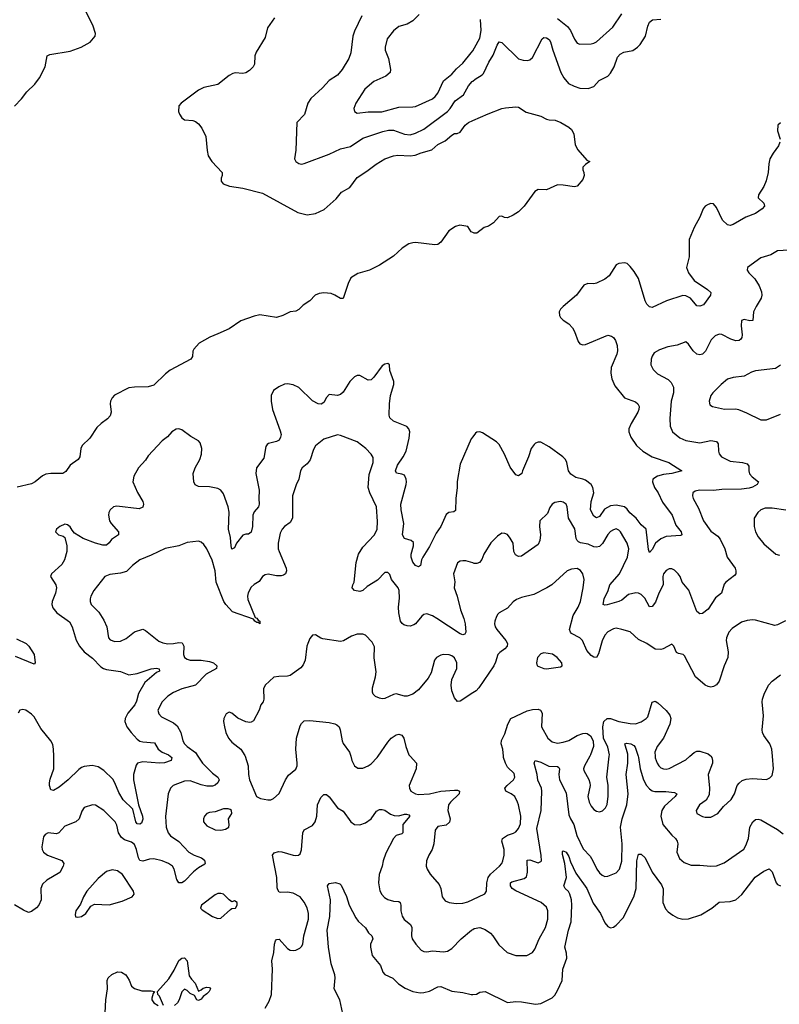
# Model space of a CAD drawing. Header units: inches. Extents: x 2057696 to 2160536, y 827480 to 1016834.
# Tile 59 of 256: x 2106746 to 2112202, y 848219 to 855288. Entities that reach past the tile are written whole.
import ezdxf

# ---------------------------------------------------------------- set-up
doc = ezdxf.new("R2010")
doc.units = ezdxf.units.IN
doc.header["$MEASUREMENT"] = 0
for name, color, linetype in [('C1804', 7, 'Continuous'), ('C1805', 7, 'Continuous'), ('C1814', 7, 'Continuous'), ('C1815', 7, 'Continuous')]:
    doc.layers.add(name, color=color, linetype=linetype)

msp = doc.modelspace()

# ---------------------------------------------------------------- linework, layer by layer
at = {"layer": 'C1804', "color": 5}
for points, elevation in [([(2108026.6, 850000), (2108060.1, 849950), (2108130, 849878), (2108170.3, 849850), (2108179.6, 849830), (2108170, 849808.1), (2108150, 849791.6), (2108130, 849785.8), (2108090, 849785.6), (2108050, 849793.8), (2107970, 849823.4), (2107930, 849819.8), (2107849.3, 849790.7), (2107828.8, 849770), (2107811.8, 849730), (2107793.8, 849566.2), (2107797.8, 849490), (2107812.6, 849450), (2107830, 849429.2), (2107890, 849388.1), (2107960.8, 849310), (2107998.7, 849290), (2108052, 849270), (2108074.8, 849254.7), (2108079.6, 849230), (2108075.8, 849224.2), (2108030, 849198.1), (2107993.6, 849170), (2107930, 849103.1), (2107910, 849091.3), (2107889.8, 849089.8), (2107874.6, 849114.6), (2107856.2, 849190), (2107843.1, 849210), (2107814.8, 849230), (2107769.9, 849249.9), (2107710, 849264.3), (2107678.5, 849261.5), (2107630, 849245.4), (2107610, 849251), (2107599.1, 849270), (2107585.2, 849330), (2107570, 849366.9), (2107550, 849383.8), (2107500.2, 849400.2), (2107476.4, 849416.4), (2107456, 849450), (2107444.5, 849504.5), (2107431.1, 849530), (2107351.8, 849610), (2107290, 849649.4), (2107270, 849651.8), (2107210, 849632), (2107193.7, 849606.3), (2107173.1, 849550), (2107150, 849528.1), (2107070, 849497), (2107026.8, 849450), (2107010, 849443), (2106950, 849449.3), (2106930, 849439), (2106918.5, 849421.5), (2106905.5, 849350), (2106907.7, 849330), (2106917.3, 849310), (2106946.8, 849290), (2107050, 849250.4), (2107063, 849230), (2107059.5, 849210), (2107035.3, 849164.7), (2106940.4, 849110), (2106910, 849080.7), (2106898, 849050), (2106899.5, 848970), (2106883.6, 848930), (2106868.1, 848911.9), (2106830, 848884), (2106810, 848878.7), (2106774.2, 848894.2), (2106710, 848934)], 340), ([(2107827.3, 850000), (2107840.2, 849990), (2107834.9, 849970), (2107787, 849953), (2107750, 849950.3), (2107630, 849960.2), (2107592.2, 849950), (2107583.6, 849936.4), (2107564.2, 849870), (2107563.9, 849830), (2107600.2, 849650), (2107627.2, 849570), (2107630, 849549), (2107620, 849520), (2107610, 849511.2), (2107590, 849513.5), (2107580.9, 849530), (2107559, 849619), (2107490, 849686), (2107458.6, 849738.6), (2107429.8, 849810), (2107414.7, 849834.7), (2107350, 849897.3), (2107310, 849924.4), (2107267.1, 849932.9), (2107210, 849926.2), (2107190, 849918.7), (2107170, 849905.3), (2107095.2, 849830), (2107030, 849779), (2106990, 849752.8), (2106970, 849758.4), (2106959.8, 849790), (2106960.5, 849810), (2106965.1, 849834.9), (2106991.3, 849908.7), (2106992.7, 849930), (2106991.1, 850000)], 320), ([(2108365.5, 850000), (2108388.4, 849930), (2108390.5, 849870), (2108398, 849830), (2108446.8, 849710), (2108476.8, 849696.8), (2108527.9, 849687.9), (2108550, 849687.7), (2108570, 849697.1), (2108610, 849733), (2108656.3, 849830), (2108676.9, 849863.1), (2108730, 849906.8), (2108738.4, 849930), (2108739.7, 849950), (2108734.7, 850000)], 360), ([(2109124, 850000), (2109132.2, 849970), (2109150, 849930.8), (2109174.6, 849914.6), (2109210, 849914.4), (2109250, 849930.3), (2109270, 849944.6), (2109313.5, 849990), (2109320.4, 850000)], 360), ([(2109551.2, 850000), (2109596, 849950), (2109593.6, 849910), (2109544.6, 849790), (2109545.3, 849770), (2109556.4, 849750), (2109590, 849730.3), (2109610, 849724.2), (2109689.3, 849729.3), (2109770.8, 849749.2), (2109870, 849757.5), (2109890, 849756.3), (2109904.2, 849750), (2109902.7, 849730), (2109839.4, 849670), (2109826.2, 849650), (2109820.2, 849610), (2109837.7, 849550), (2109834.3, 849525.7), (2109810, 849505.7), (2109750, 849494.7), (2109730.4, 849470), (2109720.2, 849370), (2109708.5, 849331.5), (2109684.4, 849290), (2109667.7, 849250), (2109664.9, 849210), (2109671.7, 849190), (2109693.9, 849153.9), (2109759.3, 849079.3), (2109770.2, 849050), (2109780.3, 848990), (2109802.4, 848962.4), (2109830, 848948.6), (2109881.8, 848941.8), (2109930, 848944.9), (2109965.2, 848954.8), (2110000, 848971)], 360), ([(2108509.7, 848190), (2108538.2, 848241.8), (2108554, 848290), (2108561.5, 848470), (2108556.5, 848530), (2108571.4, 848590), (2108576, 848650), (2108584.4, 848675.6), (2108590, 848684.9), (2108610, 848685.5), (2108670, 848620.4), (2108690, 848608.4), (2108710, 848604.9), (2108730, 848608.7), (2108757.3, 848622.8), (2108770, 848632.7), (2108780.4, 848650), (2108786, 848710), (2108820.3, 848830), (2108819.8, 848870), (2108810, 848912.3), (2108790, 848951.6), (2108760.5, 848990), (2108710, 849017.1), (2108670, 849024.5), (2108622.4, 849022.4), (2108610, 849025.1), (2108599.6, 849039.6), (2108594.5, 849054.5), (2108592.1, 849130), (2108561.6, 849290), (2108573.1, 849306.9), (2108604.6, 849315.4), (2108630, 849314), (2108709.6, 849290.4), (2108730, 849288.4), (2108749.5, 849290.5), (2108759.7, 849300.3), (2108771.1, 849328.8), (2108779.7, 849450), (2108790, 849470.4), (2108850, 849503.8), (2108869.6, 849530), (2108879.7, 849570), (2108884.2, 849650), (2108910, 849703), (2108930, 849726), (2108950, 849726.4), (2108970, 849708.4), (2109030, 849630.4), (2109070, 849604.4), (2109124.9, 849530), (2109150.3, 849510.3), (2109190, 849508.1), (2109230, 849521.1), (2109270, 849551.2), (2109310, 849605.8), (2109330, 849617.1), (2109350, 849618.3), (2109370, 849612.5), (2109410, 849583.6), (2109434.7, 849574.7), (2109470, 849571.8), (2109510, 849584.6), (2109525.1, 849585.1), (2109540.3, 849580.3), (2109548.9, 849570), (2109499.1, 849510), (2109498, 849450), (2109490, 849442), (2109450, 849429.7), (2109430.3, 849410), (2109376.6, 849303.4), (2109357.8, 849250), (2109350.2, 849209.8), (2109327.7, 849150), (2109323.6, 849090), (2109333.7, 849033.7), (2109347.1, 849007.1), (2109365.9, 848985.9), (2109391.5, 848971.5), (2109430, 848958.8), (2109470, 848956), (2109479.3, 848950), (2109484.6, 848930), (2109482.7, 848890), (2109492.8, 848852.8), (2109507.9, 848827.9), (2109552.3, 848792.3), (2109563.7, 848770), (2109559.5, 848710), (2109564.2, 848690), (2109590.4, 848650), (2109630, 848606.7), (2109650, 848598), (2109670, 848596.5), (2109710, 848603.7), (2109790, 848595.8), (2109818.6, 848601.4), (2109850, 848619.3), (2109918, 848690), (2109991.6, 848750), (2110000, 848755.6)], 340), ([(2109066.3, 848150), (2109045.3, 848250), (2109005.2, 848330), (2109013.1, 848410), (2109010.9, 848430), (2108983.7, 848510), (2108963.9, 848630), (2108955.5, 848750), (2108974.8, 848850), (2108979.1, 848970), (2108957.2, 849070), (2108970, 849086), (2109014.4, 849094.4), (2109044.5, 849084.5), (2109054.6, 849074.6), (2109092.7, 848992.7), (2109111.8, 848930), (2109159.6, 848839.6), (2109176.9, 848816.9), (2109228.8, 848768.8), (2109252.4, 848732.4), (2109275.8, 848710), (2109282, 848690), (2109265.2, 848650), (2109265.2, 848630), (2109277, 848570), (2109338, 848498), (2109354.9, 848450), (2109370, 848433), (2109425.7, 848405.7), (2109466.7, 848366.7), (2109513.8, 848333.8), (2109570, 848310.3), (2109622, 848302), (2109650, 848303.1), (2109690, 848313.1), (2109750, 848343.6), (2109770, 848346), (2109850, 848312.9), (2109930, 848303.7), (2109990, 848288.2), (2110000, 848289.3)], 320), ([(2107779, 848210), (2107750, 848278), (2107738, 848290), (2107735.3, 848310), (2107818, 848402), (2107855.8, 848464.2), (2107890, 848532.4), (2107910, 848550.4), (2107930, 848552.7), (2107950.3, 848530), (2107964.4, 848424.4), (2107979.5, 848399.5), (2108007.7, 848370), (2108030, 848314), (2108050, 848322), (2108065.1, 848334.9), (2108090, 848340.7), (2108110, 848338.8), (2108117.3, 848330), (2108106.8, 848310), (2108090, 848293.2), (2108064, 848276), (2108050, 848255.3), (2108030, 848246), (2108018, 848250), (2108002, 848282), (2107970, 848295.3), (2107950, 848318), (2107930, 848328.7), (2107910, 848308), (2107890.7, 848250), (2107878.8, 848230), (2107858, 848210)], 340), ([(2107357.1, 848110), (2107365.7, 848250), (2107377.8, 848330), (2107375, 848390), (2107382.9, 848410), (2107407, 848433), (2107450, 848452), (2107477.3, 848450), (2107508.7, 848430), (2107532.7, 848392.7), (2107548.8, 848350), (2107570, 848333.1), (2107624.2, 848315.8), (2107690, 848314.8), (2107714, 848310), (2107704.7, 848295.3), (2107696.3, 848263.7), (2107696.4, 848250), (2107708.9, 848230), (2107742, 848210)], 340)]:
    msp.add_lwpolyline(points, dxfattribs=dict(at, elevation=elevation))
at = {"layer": 'C1804', "color": 5, "elevation": 360}
for points in [[(2108210, 849622.9), (2108150, 849601.6), (2108110, 849596.9), (2108090, 849589.3), (2108073.4, 849570), (2108066, 849550), (2108066, 849530), (2108090, 849500.5), (2108150, 849472), (2108190, 849468.8), (2108224.2, 849475.8), (2108249.2, 849490), (2108251.9, 849508.1), (2108247, 849550), (2108269, 849590), (2108268.7, 849610), (2108258, 849618), (2108242.7, 849622.7)], [(2107410, 849184.7), (2107370, 849171.3), (2107310, 849123), (2107228.4, 849030), (2107203.8, 848990), (2107182.4, 848937.6), (2107150.7, 848890), (2107144.5, 848864.5), (2107147.9, 848847.9), (2107164.5, 848844.5), (2107190, 848848.2), (2107221.2, 848870), (2107257.5, 848922.5), (2107282.9, 848937.1), (2107390, 848932.4), (2107481.2, 848958.8), (2107555.3, 848990), (2107568.7, 849010), (2107564, 849030), (2107484.5, 849150), (2107450, 849176.9)], [(2108190, 849015.1), (2108170, 849013.3), (2108150, 849004.5), (2108051, 848930), (2108044.7, 848910), (2108057.3, 848897.3), (2108130.4, 848850.4), (2108170, 848834), (2108190, 848837.3), (2108260.2, 848899.8), (2108270, 848906), (2108295.3, 848910), (2108308.7, 848930), (2108308, 848950), (2108290, 848962), (2108270, 848955.3), (2108250, 848968.7), (2108210, 849009.6)]]:
    msp.add_lwpolyline(points, close=True, dxfattribs=at)
at = {"layer": 'C1805', "color": 5}
for points, elevation in [([(2106710, 854666.8), (2106760, 854720), (2106797.3, 854770), (2106854.9, 854825.1), (2106888.8, 854870), (2106929.4, 854950), (2106944.2, 855030), (2106962.3, 855037.7), (2107110, 855062.7), (2107187.9, 855092.1), (2107252.1, 855127.9), (2107288.8, 855170), (2107291.2, 855190), (2107271.5, 855248.5), (2107199.6, 855390)], 280), ([(2108577.2, 855302.8), (2108526, 855230), (2108510, 855161.2), (2108443.8, 855056.2), (2108435.3, 855030), (2108433.8, 854970), (2108422.7, 854950), (2108396.4, 854923.6), (2108370, 854907.9), (2108350, 854903.1), (2108294, 854906), (2108277.6, 854902.4), (2108251.9, 854888.1), (2108170, 854823.7), (2108070, 854800.9), (2108030, 854782.9), (2107904.9, 854690), (2107888.4, 854670), (2107887.4, 854630), (2107893.4, 854610), (2107910, 854583.7), (2107930, 854570.3), (2107990, 854564.2), (2108010, 854557), (2108030, 854540.4), (2108054.6, 854510), (2108082.3, 854450), (2108091.7, 854350), (2108101.1, 854310), (2108127.2, 854270), (2108201.6, 854190), (2108201.6, 854170), (2108193, 854150), (2108193.4, 854130), (2108207.7, 854110), (2108252.7, 854092.7), (2108350, 854079.3), (2108490, 854043), (2108744.4, 853904.4), (2108810, 853888.3), (2108870, 853896.3), (2108933.6, 853926.4), (2109019, 854001), (2109057.7, 854050), (2109117.5, 854082.5), (2109170, 854155.5), (2109240, 854200), (2109305.4, 854250), (2109370, 854288.8), (2109430, 854311.9), (2109463.3, 854316.7), (2109550, 854312), (2109585.5, 854314.5), (2109630, 854332.6), (2109705.9, 854354.1), (2109750, 854391.6), (2109802.3, 854417.7), (2109850, 854460.2), (2109870, 854470.2), (2109888.7, 854471.3), (2109910, 854480.5), (2109944.8, 854530), (2109970, 854550.9), (2110000, 854563.9)], 280), ([(2109203.8, 855316.2), (2109150, 855206.6), (2109140.2, 855170), (2109125.6, 855050), (2109109.4, 855010.6), (2109062, 854930), (2109029.3, 854890.7), (2108968.6, 854851.4), (2108922, 854798), (2108838.3, 854721.7), (2108816, 854690), (2108792.1, 854607.9), (2108738, 854550), (2108729.1, 854350.9), (2108719.3, 854290), (2108730.6, 854270), (2108750, 854256.4), (2108770, 854252.2), (2108790, 854256.5), (2108970, 854323.2), (2109050, 854360.7), (2109121.3, 854378.7), (2109210, 854437.1), (2109354.7, 854485.3), (2109394.6, 854494.6), (2109430, 854494.4), (2109510, 854466.2), (2109550, 854462.2), (2109590, 854473.1), (2109650, 854503.5), (2109819.1, 854630), (2109838.1, 854650), (2109874.4, 854705.6), (2109933.3, 854750), (2109970, 854812.6), (2109995.5, 854844.5), (2110000, 854848.1)], 320), ([(2109614.9, 855325.1), (2109570, 855279.1), (2109530, 855255.6), (2109470, 855240.5), (2109430, 855207.6), (2109385.7, 855150), (2109370.3, 855090), (2109371.8, 855070), (2109395.2, 855010), (2109410.4, 854930), (2109406.4, 854910), (2109376.7, 854883.3), (2109290, 854845.7), (2109224.2, 854790), (2109161.6, 854690), (2109145.5, 854650), (2109150.8, 854630), (2109170, 854618), (2109250, 854626.7), (2109346.3, 854626.3), (2109470, 854660.7), (2109570, 854661.7), (2109590, 854666), (2109710, 854720.2), (2109730, 854736.1), (2109750, 854761.1), (2109789.8, 854850.2), (2109850, 854897.3), (2109883.7, 854936.3), (2109930, 854976.9), (2109989.9, 855050.1), (2110000, 855065.4)], 340), ([(2110000, 853759.7), (2109990, 853764), (2109964, 853804), (2109907.3, 853812.7), (2109875.5, 853804.5), (2109828.5, 853771.5), (2109772.2, 853690), (2109750, 853673.6), (2109728.7, 853671.3), (2109590, 853688), (2109570, 853687), (2109542.1, 853677.9), (2109492.9, 853647.1), (2109430.3, 853590), (2109330, 853526.3), (2109258.7, 853490), (2109175, 853465), (2109125.4, 853434.6), (2109106.5, 853393.5), (2109070, 853287), (2109050, 853286.3), (2109010.8, 853310.8), (2108982.2, 853322.2), (2108930, 853327), (2108898.4, 853321.6), (2108868, 853310), (2108830, 853269.6), (2108781.1, 853238.9), (2108750, 853207.6), (2108730, 853196.2), (2108690, 853189.7), (2108635.5, 853164.5), (2108590, 853150.8), (2108470, 853168.9), (2108430, 853159.4), (2108334.3, 853125.7), (2108250, 853069.7), (2108170, 853032), (2108111.3, 853010), (2108034.6, 852965.4), (2107996.7, 852923.3), (2107990.5, 852909.5), (2107987.3, 852870), (2107974.8, 852850), (2107828.2, 852771.9), (2107794, 852746), (2107710, 852665), (2107670, 852651.8), (2107570.2, 852649.8), (2107530, 852644.7), (2107427.7, 852592.2), (2107410, 852572.3), (2107398.9, 852550), (2107396.1, 852530), (2107404.3, 852470), (2107396.6, 852443.4), (2107377.9, 852422.1), (2107332.6, 852390), (2107300.7, 852359.3), (2107250, 852283.5), (2107194, 852230), (2107185.2, 852210), (2107178, 852150), (2107167, 852130), (2107109.4, 852090.6), (2107076.7, 852043.3), (2107057.3, 852030), (2106970, 852029.8), (2106935.3, 852024.7), (2106910, 852012.6), (2106856.9, 851970), (2106830, 851955), (2106727.9, 851932.1)], 280), ([(2110000, 852292.3), (2109990, 852279.3), (2109910, 852097.2), (2109887.3, 851972.7), (2109889.1, 851929.1), (2109878.5, 851850), (2109876.7, 851763.3), (2109865.5, 851754.5), (2109829, 851751), (2109810, 851736), (2109770.2, 851649.8), (2109737.8, 851602.1), (2109690, 851506.3), (2109641.5, 851430), (2109632.4, 851410), (2109624, 851370), (2109610, 851359.5), (2109590, 851369.6), (2109570, 851392.7), (2109557.7, 851430), (2109558, 851450), (2109575.1, 851510), (2109574.3, 851534.3), (2109559, 851550), (2109510, 851563), (2109496.8, 851590), (2109505.3, 851670), (2109486.2, 851770), (2109484.8, 851810), (2109520.9, 851950), (2109524.8, 851970), (2109522.6, 851990), (2109510, 852017), (2109490, 852025.6), (2109452.1, 852032.1), (2109446, 852050), (2109458.8, 852090), (2109500.7, 852150), (2109521, 852190), (2109544.5, 852284.5), (2109548.9, 852330), (2109542, 852350), (2109526.7, 852366.7), (2109430, 852404.7), (2109404.4, 852430), (2109399.8, 852450), (2109401.2, 852530), (2109408.9, 852590), (2109432.9, 852670), (2109434, 852690), (2109405.6, 852770), (2109402, 852810), (2109390, 852819), (2109370, 852815.1), (2109350, 852802), (2109290, 852720.5), (2109270, 852703.5), (2109250, 852701.2), (2109190, 852732.6), (2109170, 852734), (2109150, 852724.2), (2109118, 852690), (2109070, 852615.1), (2109050, 852596.3), (2109030, 852589.7), (2108970, 852596.2), (2108950, 852576), (2108930, 852540.7), (2108911.2, 852528.8), (2108890, 852529.8), (2108850, 852552.8), (2108750, 852646.6), (2108710, 852667.4), (2108670, 852673.7), (2108649, 852671), (2108607.2, 852652.8), (2108570, 852626), (2108552.2, 852590), (2108551.7, 852550), (2108563.1, 852490), (2108617.1, 852337.1), (2108623.6, 852310), (2108620.2, 852290), (2108610, 852269.7), (2108590, 852259.7), (2108533.8, 852246.2), (2108522.9, 852237.1), (2108515.3, 852224.7), (2108499, 852141), (2108446, 852070), (2108441.5, 852030), (2108466.4, 851910), (2108463.2, 851850), (2108466.7, 851810), (2108462.6, 851790), (2108430, 851753.6), (2108421.2, 851730), (2108417.7, 851650), (2108410, 851609.3), (2108390, 851593.6), (2108370, 851594), (2108350, 851586.6), (2108303.1, 851530), (2108290, 851496), (2108270, 851487), (2108264.2, 851510), (2108260.7, 851570), (2108246.5, 851630), (2108251.5, 851751.5), (2108243.9, 851790), (2108210, 851884.7), (2108190, 851909.7), (2108170, 851921.2), (2108110, 851934.3), (2108030, 851935.6), (2108007.6, 851947.6), (2107996.3, 851970), (2107992.1, 852030), (2108007.6, 852070), (2108040.3, 852130), (2108051.1, 852170), (2108054.3, 852210), (2108043.6, 852250), (2108030, 852263.6), (2107976.1, 852296.1), (2107910, 852344.7), (2107890, 852349.7), (2107870, 852348), (2107839.3, 852330), (2107807.1, 852292.9), (2107770, 852263.6), (2107670, 852156.9), (2107650, 852126), (2107600.3, 852070), (2107565.7, 852010), (2107558.7, 851970), (2107592.8, 851892.8), (2107630.4, 851830), (2107635.5, 851810), (2107630, 851788.7), (2107603.5, 851776.5), (2107444.9, 851795.1), (2107419.1, 851790), (2107395.3, 851770), (2107387.2, 851750), (2107385.3, 851730), (2107391.8, 851690), (2107403.7, 851670), (2107457, 851610), (2107456.7, 851603.3), (2107454.9, 851590), (2107404.6, 851555.4), (2107390, 851531.8), (2107370, 851515.8), (2107343.9, 851516.1), (2107290.2, 851529.8), (2107203.1, 851563.1), (2107140.6, 851600.6), (2107122.3, 851622.3), (2107110, 851646), (2107090, 851661.6), (2107070, 851665.1), (2107034.8, 851650), (2107011, 851630), (2107004, 851610), (2107024.7, 851590), (2107059.1, 851579.1), (2107070.7, 851570.7), (2107084.4, 851510), (2107083.8, 851470), (2107068.5, 851410), (2107050, 851376), (2106975.5, 851310), (2106968, 851290), (2107005.7, 851230), (2107010.2, 851210), (2107004.4, 851170), (2106979.6, 851110), (2106977.7, 851090), (2106985.3, 851065.3), (2107013.8, 851030), (2107104, 850964), (2107123.7, 850930), (2107152.4, 850832.4), (2107176.2, 850790), (2107210.1, 850750.1), (2107270, 850704.2), (2107330, 850642.9), (2107349, 850629), (2107370, 850621.9), (2107470, 850608.9), (2107530, 850585.4), (2107590, 850593.1), (2107690, 850628.7), (2107730, 850631.4), (2107747.7, 850627.7), (2107750.4, 850610), (2107730, 850600.3), (2107644.1, 850530), (2107598.5, 850450), (2107584.9, 850395.1), (2107572.8, 850370), (2107523.2, 850310), (2107504.6, 850270), (2107502.6, 850250), (2107516.5, 850210), (2107545.8, 850170), (2107590, 850122.2), (2107609.3, 850109.3), (2107630, 850102.9), (2107715, 850095), (2107741.5, 850050), (2107770, 850029), (2107814.3, 850010), (2107827.3, 850000)], 320), ([(2110000, 851387.6), (2109950, 851402.9), (2109930, 851403.7), (2109910, 851400.9), (2109890, 851389), (2109861.3, 851310), (2109871.5, 851251.5), (2109867.3, 851210), (2109888, 851150), (2109912.1, 851050), (2109936.2, 850990), (2109946.7, 850950), (2109950.3, 850890), (2109942.5, 850877.5), (2109930, 850872), (2109910, 850878.9), (2109742, 850990), (2109710, 851007.9), (2109670, 851022.4), (2109650, 851018.7), (2109633.6, 851006.3), (2109590.2, 850950), (2109577.7, 850942.3), (2109550, 850935), (2109530, 850935.9), (2109504.3, 850944.3), (2109493, 850952.9), (2109482.5, 850970), (2109468.8, 851030), (2109467.1, 851070), (2109474.5, 851134.5), (2109470.7, 851190), (2109464, 851210), (2109417.2, 851270), (2109405.4, 851305.4), (2109390, 851319.6), (2109370, 851318), (2109316, 851264), (2109241.3, 851218.7), (2109210, 851189.5), (2109190, 851182.7), (2109151.1, 851188.9), (2109135.3, 851210), (2109139, 851230), (2109149.6, 851250.4), (2109163.1, 851390), (2109179, 851450), (2109210, 851500.3), (2109295.8, 851590), (2109313.6, 851630), (2109315.4, 851684.6), (2109308.7, 851790), (2109260.3, 851890), (2109249.8, 851930.2), (2109256.2, 852023.8), (2109284.4, 852110), (2109285.1, 852145.1), (2109269.7, 852169.6), (2109232.3, 852210), (2109170, 852258), (2109050, 852303.1), (2109030, 852306.6), (2108930, 852277.6), (2108871.2, 852228.8), (2108856.8, 852203.2), (2108832.5, 852127.5), (2108810, 852098.9), (2108774.4, 852070), (2108762.6, 852050), (2108751.8, 851990), (2108731.3, 851948.7), (2108705.2, 851870), (2108705.8, 851710), (2108690, 851678), (2108648.5, 851650), (2108630.4, 851630), (2108618, 851602), (2108603.1, 851530), (2108603.1, 851490), (2108608.9, 851470), (2108660.3, 851350), (2108662.4, 851330), (2108655.5, 851310), (2108640.3, 851299.7), (2108624.4, 851295.6), (2108590, 851296.4), (2108530, 851307.8), (2108510, 851302.9), (2108490.3, 851289.7), (2108466.3, 851253.7), (2108430, 851232.6), (2108410, 851213.3), (2108387.2, 851172.8), (2108382.7, 851150), (2108385.4, 851125.4), (2108436.8, 850996.8), (2108450, 850990.6), (2108458, 850978), (2108470.4, 850970), (2108470.4, 850949.6), (2108459.3, 850959.3), (2108450, 850959.3), (2108434, 850970), (2108424.5, 850984.5), (2108275.7, 851035.7), (2108226, 851090), (2108213.7, 851110), (2108158.4, 851250), (2108151.4, 851330), (2108128.7, 851408.7), (2108089.5, 851490), (2108070, 851519.3), (2108050, 851538), (2108030, 851543.7), (2107950, 851534.5), (2107890, 851511.4), (2107790, 851491.2), (2107690, 851442.6), (2107609, 851411), (2107556.3, 851370), (2107514.1, 851325.9), (2107470, 851314.2), (2107394.7, 851305.3), (2107358, 851290), (2107278.9, 851190), (2107258, 851150), (2107251.8, 851130), (2107251.8, 851110), (2107259.5, 851090), (2107314.4, 851034.4), (2107350, 850978), (2107371.5, 850930), (2107383.1, 850850), (2107395.8, 850835.8), (2107430, 850824.4), (2107470, 850826.9), (2107510, 850844.9), (2107570, 850892.4), (2107630, 850912.2), (2107650, 850901.6), (2107746.6, 850826.6), (2107773.9, 850813.9), (2107810, 850807.9), (2107850, 850809), (2107890, 850816.5), (2107913.4, 850813.4), (2107926, 850790), (2107923.1, 850730), (2107928.9, 850710), (2107950, 850696), (2107970, 850690.3), (2108050, 850690.2), (2108110, 850680.7), (2108139.3, 850670), (2108163.1, 850650), (2108160.5, 850630), (2108084.6, 850590), (2108010.1, 850509.9), (2107910, 850485), (2107850, 850456.5), (2107810, 850430.9), (2107770.2, 850390), (2107739.6, 850330), (2107745.2, 850305.2), (2107763.8, 850283.8), (2107850, 850240.9), (2107877.7, 850217.7), (2107904, 850170), (2107917.4, 850110), (2107930.2, 850090), (2107950.2, 850070), (2108007.9, 850027.9), (2108026.6, 850000)], 340), ([(2106723.9, 850843.9), (2106792.2, 850810), (2106812.2, 850790), (2106850.2, 850730), (2106858, 850670), (2106850, 850662), (2106716.5, 850716.5)], 280), ([(2110000, 850454.2), (2109910, 850396), (2109890, 850393.2), (2109870, 850419), (2109851.2, 850470), (2109845.6, 850510), (2109850.8, 850550), (2109885.1, 850630), (2109887.1, 850670), (2109870, 850705.6), (2109850, 850721.2), (2109830, 850728.4), (2109790.3, 850729.7), (2109770, 850726.3), (2109739.1, 850710), (2109724.9, 850690), (2109701.6, 850598.4), (2109680, 850560), (2109610, 850475.8), (2109570, 850445.1), (2109530, 850431.4), (2109510, 850431.4), (2109450, 850447.6), (2109430, 850443), (2109370, 850414.7), (2109350, 850412.1), (2109330, 850416), (2109302, 850430), (2109286, 850446), (2109280.6, 850460.6), (2109280.3, 850490), (2109302.4, 850570), (2109305.9, 850605.9), (2109293.4, 850706.6), (2109293.8, 850786.2), (2109278.8, 850818.8), (2109230, 850869.4), (2109210, 850877.6), (2109170, 850876.9), (2109130, 850862.6), (2109072.6, 850827.4), (2109050, 850823.5), (2108923.8, 850843.8), (2108908.3, 850848.3), (2108870, 850871.8), (2108850, 850869.3), (2108830, 850845.2), (2108815.3, 850810), (2108808.9, 850790), (2108797, 850690), (2108783.4, 850656.6), (2108766.4, 850633.6), (2108690, 850580.5), (2108670, 850574.7), (2108606.6, 850573.4), (2108572.5, 850567.5), (2108510, 850509.2), (2108497.1, 850482.9), (2108500.7, 850410), (2108496, 850390), (2108478, 850370), (2108466, 850330), (2108424.9, 850255.1), (2108410, 850244), (2108398.5, 850241.5), (2108370, 850247), (2108314, 850274), (2108270, 850309.3), (2108250, 850316.2), (2108230, 850305.2), (2108213.4, 850270), (2108210.6, 850250), (2108217.1, 850210), (2108227.4, 850170), (2108246, 850130), (2108270, 850100.4), (2108334, 850050), (2108364.2, 850004.2), (2108365.5, 850000)], 360), ([(2106991.1, 850000), (2106989.8, 850050), (2106983.4, 850083.4), (2106970.8, 850110), (2106898.1, 850198.1), (2106850, 850282), (2106830, 850302.6), (2106790, 850329.6), (2106770, 850334.7), (2106747, 850330), (2106735.8, 850310)], 320), ([(2108734.7, 850000), (2108729.8, 850050), (2108735.3, 850130), (2108761.7, 850218.3), (2108770, 850234.4), (2108790, 850254), (2108830, 850256.5), (2108970, 850243), (2109010, 850233.7), (2109025.1, 850225.1), (2109040.4, 850210), (2109048.5, 850190), (2109061.3, 850110), (2109070, 850090.8), (2109115.8, 850030), (2109124, 850000)], 360), ([(2109320.4, 850000), (2109390, 850101.3), (2109414.7, 850130), (2109450, 850154.4), (2109470, 850157.6), (2109491.8, 850151.8), (2109504.9, 850130), (2109519, 850070), (2109542.3, 850010), (2109551.2, 850000)], 360)]:
    msp.add_lwpolyline(points, dxfattribs=dict(at, elevation=elevation))
at = {"layer": 'C1814', "color": 5}
for points, elevation in [([(2110000, 848755.6), (2110010, 848762.3), (2110050, 848771.3), (2110090, 848756.5), (2110126.7, 848730), (2110145.3, 848710), (2110186.6, 848646.6), (2110247.3, 848590), (2110310.4, 848570.4), (2110389.6, 848570.4), (2110428.2, 848591.9), (2110446, 848614), (2110476.4, 848690), (2110522.3, 848770), (2110539.3, 848830), (2110540.3, 848890), (2110530, 848915.8), (2110492.6, 848950), (2110310, 849034), (2110284.1, 849050), (2110270.6, 849070), (2110272.5, 849090), (2110282, 849098), (2110370, 849121.5), (2110386.1, 849133.9), (2110392.8, 849167.2), (2110390, 849253), (2110410, 849256.9), (2110470, 849234.4), (2110490, 849244), (2110493, 849250), (2110492.2, 849287.8), (2110461.7, 849481.7), (2110491.3, 849610), (2110497, 849750), (2110494.8, 849770), (2110467.3, 849827.3), (2110461.8, 849870), (2110440.5, 849950), (2110449.7, 849970.3), (2110490, 849957.8), (2110547.5, 849927.5), (2110610, 849925.3), (2110619.4, 849919.4), (2110624.2, 849910), (2110617.5, 849870), (2110623.9, 849830), (2110670, 849737.1), (2110690, 849579.1), (2110702.2, 849550), (2110727, 849510), (2110747.8, 849430), (2110794.2, 849334.2), (2110842.5, 849282.5), (2110863.2, 849250), (2110891.5, 849190), (2110910, 849163.1), (2110930, 849145.3), (2110950, 849137.6), (2110970, 849139.5), (2111030, 849162), (2111053.8, 849190), (2111070, 849246.8), (2111074.3, 849370), (2111060.9, 849490), (2111073.4, 849550), (2111107.5, 849650), (2111117, 849730), (2111102, 849870), (2111113, 849950), (2111113.7, 850000)], 340), ([(2110000, 848971), (2110088.1, 849011.9), (2110098.4, 849030), (2110100.3, 849090), (2110110.8, 849130), (2110127.9, 849152.1), (2110192.1, 849210), (2110208.6, 849230), (2110216.8, 849250), (2110225.5, 849290), (2110226.5, 849330), (2110208.2, 849390), (2110213.7, 849410), (2110250, 849432.9), (2110293.5, 849446.5), (2110310, 849456.5), (2110330, 849480.4), (2110344.2, 849515.8), (2110344.6, 849570), (2110329.8, 849650), (2110321.8, 849670), (2110302, 849710), (2110276.9, 849730), (2110236.9, 849750), (2110230.9, 849770), (2110247.2, 849790), (2110293.6, 849830), (2110303.1, 849850), (2110297, 849877.1), (2110250, 849922.2), (2110234.5, 849950), (2110221.8, 849990), (2110220.7, 850000)], 360), ([(2110840.3, 850000), (2110802, 849930), (2110795.6, 849910), (2110796.9, 849896.9), (2110832.9, 849832.9), (2110840.9, 849810), (2110843.2, 849790), (2110827.9, 849710), (2110835.6, 849670), (2110850, 849640.4), (2110870, 849618.7), (2110890, 849604.9), (2110910, 849601.3), (2110931, 849609), (2110954.7, 849630), (2110965.5, 849654.5), (2110973.4, 849713.4), (2110972.7, 849790), (2110963.9, 849850), (2110980.3, 850000)], 360), ([(2111188, 850000), (2111191.4, 849990), (2111202.9, 849910), (2111226.7, 849830), (2111249, 849790), (2111270, 849766), (2111290, 849752.5), (2111307.6, 849747.6), (2111386.9, 849746.9), (2111450, 849738.4), (2111466.8, 849730), (2111454, 849710), (2111378.3, 849641.7), (2111358, 849610), (2111350.2, 849570), (2111366.2, 849510), (2111430, 849434.4), (2111456.9, 849410), (2111469.3, 849390), (2111472.5, 849370), (2111465.5, 849310), (2111486, 849266), (2111518, 849238), (2111570, 849218.8), (2111630, 849218.8), (2111710, 849210.3), (2111750, 849212.2), (2111804.9, 849235.1), (2111947, 849333), (2111961.8, 849358.2), (2111979.8, 849410), (2111989.8, 849490.2), (2112011.8, 849528.1), (2112030, 849545.3), (2112050, 849548.8), (2112070, 849543.6), (2112190, 849474.7), (2112230, 849443.1)], 340), ([(2111309.2, 850000), (2111310, 849987.3), (2111323.9, 849950), (2111336.5, 849930), (2111350, 849917.4), (2111370, 849909.1), (2111390, 849906.2), (2111410, 849911.3), (2111530, 849975.2), (2111558.8, 850000)], 360), ([(2111709.3, 850000), (2111716.5, 849990), (2111723, 849970), (2111722.3, 849950), (2111690.2, 849870), (2111701.8, 849770), (2111697.6, 849722.4), (2111675.8, 849684.2), (2111628.2, 849650), (2111604, 849610), (2111610.8, 849590), (2111650, 849568.2), (2111670, 849561.6), (2111710, 849563), (2111761.2, 849590), (2111800.7, 849639.3), (2111855.1, 849690), (2111881.1, 849730), (2111899.6, 849790), (2111912.5, 849807.5), (2111934.9, 849825.1), (2111964.4, 849835.6), (2112010, 849840.8), (2112110, 849834), (2112135.1, 849844.9), (2112150, 849862.8), (2112159.7, 849910), (2112152.2, 850000)], 360), ([(2110000, 848289.3), (2110027.8, 848292.2), (2110050, 848305.5), (2110090, 848310.6), (2110250, 848230.6), (2110310, 848238), (2110350, 848235.8), (2110450, 848219.6), (2110490, 848223.6), (2110570, 848265.7), (2110590, 848285.3), (2110610, 848317), (2110642.9, 848390), (2110648.1, 848470), (2110675.1, 848550), (2110673.4, 848586.6), (2110661.1, 848630), (2110687.3, 848750), (2110707.7, 848810), (2110711.6, 848931.6), (2110708.7, 848970), (2110698.3, 849010), (2110687.7, 849027.7), (2110663.6, 849050), (2110654.7, 849070), (2110672.8, 849130), (2110660.8, 849230), (2110644.6, 849295.4), (2110644.6, 849315.4), (2110650, 849320.5), (2110670, 849310.2), (2110690, 849279.3), (2110702.2, 849242.2), (2110741.2, 849161.2), (2110819.4, 849050), (2110865.6, 848945.6), (2110917.8, 848870), (2110950, 848803), (2110970, 848776.4), (2110990, 848768.4), (2111010, 848772.7), (2111030, 848786), (2111080.5, 848839.5), (2111156.8, 848990), (2111174.3, 849050), (2111178.9, 849250), (2111190, 849296), (2111210, 849297.3), (2111239.3, 849270), (2111287.9, 849167.9), (2111355.5, 849075.5), (2111366.8, 849046.8), (2111366.2, 848950), (2111384.3, 848904.3), (2111403.1, 848883.1), (2111438.3, 848858.3), (2111470, 848840.3), (2111510, 848830.3), (2111550, 848831.5), (2111639.4, 848860.6), (2111717.6, 848910), (2111770, 848952.9), (2111850, 848956.9), (2111890, 848968.8), (2111933.8, 849006.2), (2112027.4, 849132.6), (2112090, 849174.9), (2112130, 849190.5), (2112150, 849171), (2112180.3, 849090), (2112190, 849079.5), (2112210.2, 849070.2)], 320)]:
    msp.add_lwpolyline(points, dxfattribs=dict(at, elevation=elevation))
at = {"layer": 'C1815', "color": 5}
for points, elevation in [([(2110000, 854848.1), (2110017.6, 854862.4), (2110068.7, 854891.3), (2110078.3, 854901.7), (2110116.8, 854983.2), (2110147.5, 855032.5), (2110175.1, 855104.9), (2110190, 855130.4), (2110210, 855124.2), (2110330, 855007.8), (2110362, 854998), (2110390, 854996.5), (2110410, 855000.8), (2110430, 855016), (2110499.2, 855150), (2110510, 855159.7), (2110530, 855158.8), (2110550, 855145.5), (2110559.1, 855130), (2110575.1, 855070), (2110632.6, 854910), (2110654.7, 854870), (2110688.9, 854830), (2110727.7, 854810), (2110770, 854796.9), (2110830, 854795.3), (2110870, 854808.7), (2110909.1, 854850.9), (2110970, 854883.5), (2110990, 854903.6), (2111016.4, 854950), (2111040.9, 855019.1), (2111058, 855042), (2111084.3, 855055.7), (2111150, 855068.3), (2111182.6, 855090), (2111202.4, 855110), (2111240.2, 855170), (2111257.9, 855242.1), (2111270, 855270.4), (2111292.3, 855287.8), (2111350, 855291.7)], 320), ([(2110000, 855065.4), (2110013.7, 855086.3), (2110050, 855155.5), (2110060.2, 855210), (2110056.2, 855290)], 340), ([(2110610, 855296), (2110680.6, 855240.6), (2110702, 855210), (2110730, 855147.7), (2110750, 855120.7), (2110770, 855113), (2110850, 855114.6), (2110870, 855119), (2110889.6, 855130), (2111005.9, 855234.1), (2111070.7, 855330)], 340), ([(2110000, 854563.9), (2110110, 854611.8), (2110210, 854650.1), (2110236.1, 854656.1), (2110310, 854663.8), (2110330, 854659.1), (2110383.6, 854623.6), (2110490, 854594.9), (2110530, 854573.7), (2110550, 854568.2), (2110592.5, 854567.5), (2110634, 854550), (2110690, 854516.5), (2110710, 854499.5), (2110727, 854470), (2110734.9, 854390), (2110754, 854354), (2110819.8, 854279.8), (2110842, 854270), (2110810, 854249.2), (2110790.8, 854230), (2110790.7, 854210), (2110799.1, 854190), (2110800.5, 854170), (2110790, 854141.2), (2110750, 854093.2), (2110730, 854089.4), (2110650, 854101.3), (2110610, 854101.6), (2110530, 854067.3), (2110470, 854069.3), (2110446, 854054), (2110370.6, 853950), (2110330, 853909.2), (2110290, 853884), (2110250, 853866), (2110228.4, 853868.4), (2110210, 853878), (2110190, 853875.3), (2110150, 853828.7), (2110114.4, 853805.6), (2110082.8, 853797.2), (2110030, 853755.3), (2110010, 853755.3), (2110000, 853759.7)], 280), ([(2112211.7, 854548.3), (2112190.6, 854530), (2112188.5, 854491.5), (2112207.4, 854430)], 320), ([(2112206.5, 854410), (2112196.4, 854383.6), (2112157, 854330), (2112134.9, 854290), (2112126.6, 854253.4), (2112122.6, 854190), (2112107.9, 854132.1), (2112090.3, 854090), (2112053, 854030), (2112050.7, 854010), (2112090.8, 853970), (2112094.8, 853950), (2112078, 853930), (2112030, 853896.4), (2111961.6, 853870), (2111870, 853817.4), (2111850, 853811.3), (2111830, 853816.3), (2111793, 853850), (2111750, 853940.9), (2111730, 853966.6), (2111710, 853967.6), (2111690, 853960.5), (2111670, 853949.6), (2111654, 853930), (2111630.3, 853870), (2111590, 853796.2), (2111554.7, 853710), (2111554.5, 853585.5), (2111534.9, 853510), (2111549.2, 853470), (2111590, 853416.5), (2111687.4, 853350), (2111709, 853330), (2111707.1, 853310), (2111657.8, 853242.2), (2111630, 853231.4), (2111610, 853234), (2111563.6, 853290), (2111530, 853305.7), (2111510, 853307.1), (2111391, 853269), (2111290, 853222), (2111270, 853225.6), (2111250, 853245.1), (2111238.7, 853270), (2111189.7, 853430), (2111159.8, 853479.8), (2111130, 853517), (2111110, 853537), (2111090, 853542.9), (2111050, 853538), (2111030, 853529.2), (2110980.3, 853450), (2110950, 853424.4), (2110890, 853396.3), (2110870, 853391.4), (2110826.4, 853393.6), (2110797.3, 853382.7), (2110744.4, 853310), (2110648.7, 853230), (2110630.3, 853210), (2110620.3, 853190), (2110623.6, 853163.6), (2110630.4, 853150), (2110650, 853130.4), (2110690, 853103.8), (2110715.5, 853075.5), (2110730.3, 853050), (2110757.2, 852977.2), (2110770, 852961.6), (2110790, 852953.7), (2110810, 852955.6), (2110970, 853024.2), (2110996.4, 853016.4), (2111010, 853006.7), (2111025.5, 852985.5), (2111038, 852950), (2111039, 852910), (2111034.2, 852885.8), (2110994.9, 852790), (2110991.7, 852750), (2110998.9, 852710), (2111020.2, 852660.2), (2111090, 852572.2), (2111170, 852544.2), (2111186.7, 852530), (2111194.3, 852510), (2111194, 852490), (2111185.5, 852470), (2111136.9, 852390), (2111121.5, 852350), (2111120.9, 852330), (2111136, 852290), (2111177, 852230), (2111222.4, 852190), (2111290, 852148.5), (2111408.2, 852108.2), (2111502, 852050), (2111429.3, 852030.7), (2111370, 852023.4), (2111327.7, 852010), (2111294, 851990), (2111290.3, 851970), (2111304.9, 851930), (2111330.8, 851890.8), (2111363.6, 851823.7), (2111433.1, 851730), (2111460, 851660), (2111498.3, 851610), (2111502, 851590), (2111495.1, 851584.9), (2111390, 851578), (2111350, 851562.1), (2111312.5, 851530), (2111290, 851485.1), (2111270, 851462), (2111263.6, 851483.6), (2111245.8, 851630), (2111210, 851661), (2111174.1, 851710), (2111128.4, 851748.4), (2111110, 851775.1), (2111091, 851791), (2111030, 851802.9), (2110990, 851798.4), (2110947, 851773), (2110910, 851720.7), (2110890, 851711.8), (2110870, 851723.5), (2110845.6, 851770), (2110850.6, 851830), (2110869.8, 851890), (2110863.1, 851930), (2110849.8, 851950), (2110810, 851981.1), (2110790, 851989.8), (2110740.2, 852000.2), (2110704.1, 852024.1), (2110687.2, 852050), (2110676.1, 852110), (2110666.9, 852130), (2110647.8, 852150), (2110550, 852220.5), (2110490, 852254), (2110470, 852254.5), (2110450, 852247.3), (2110441.1, 852238.9), (2110420.2, 852210), (2110400.7, 852150), (2110356.4, 852050), (2110352.4, 852030), (2110330, 852012.7), (2110310, 852019.5), (2110270, 852076.2), (2110229, 852170), (2110190, 852238.5), (2110170, 852258), (2110070, 852322.9), (2110050, 852329.5), (2110030, 852326.6), (2110020.7, 852319.3), (2110000, 852292.3)], 320), ([(2112310, 853635.4), (2112190, 853627.6), (2112140.3, 853599.7), (2112070, 853579.6), (2111974, 853510), (2111970.6, 853490), (2111982, 853470), (2112026.6, 853426.6), (2112057.4, 853377.4), (2112074.6, 853334.6), (2112077.2, 853310), (2112072.2, 853287.8), (2112035, 853230), (2112017.8, 853190), (2112011.7, 853128.3), (2111990, 853126), (2111950, 853135.1), (2111930.5, 853129.5), (2111929.1, 853090.9), (2111935.5, 853024.5), (2111933.6, 853006.4), (2111926.5, 852993.5), (2111914.3, 852985.7), (2111890, 852981.5), (2111854.6, 852994.6), (2111790, 853028.8), (2111770, 853029.8), (2111741.5, 853018.5), (2111712.7, 852990), (2111672.6, 852907.4), (2111650, 852886.3), (2111630, 852882), (2111610, 852886.9), (2111584, 852910), (2111550, 852959.3), (2111530, 852976.2), (2111468.1, 852952), (2111401.7, 852938.3), (2111341.4, 852918.6), (2111304.3, 852895.7), (2111288.2, 852871.9), (2111280.9, 852850), (2111278.9, 852810), (2111296, 852776.1), (2111326.5, 852746.5), (2111404.2, 852704.2), (2111424.3, 852684.3), (2111442.6, 852650), (2111441.1, 852610), (2111424.9, 852550), (2111415.1, 852424.9), (2111417.3, 852370), (2111435.3, 852330), (2111486.6, 852286.6), (2111530, 852268), (2111630, 852250.2), (2111710, 852266.3), (2111750, 852259.5), (2111762.3, 852242.3), (2111764.9, 852190), (2111770.2, 852170.2), (2111786.7, 852150), (2111850, 852117.6), (2111938, 852110), (2111970, 852099.5), (2111983.1, 852083.1), (2111983.2, 852050), (2111988.7, 852028.7), (2112006.5, 852006.5), (2112053.4, 851970), (2112043.8, 851950), (2112010, 851932), (2111985.2, 851925.2), (2111930, 851918.5), (2111790, 851914.8), (2111730, 851907.2), (2111628.9, 851911.1), (2111597.1, 851902.9), (2111580.7, 851890), (2111578, 851870), (2111583.8, 851850), (2111620.5, 851780.5), (2111657.6, 851690), (2111710, 851616.4), (2111759.7, 851579.7), (2111778.2, 851558.2), (2111810.2, 851490.2), (2111828.3, 851430), (2111884.9, 851350), (2111890.3, 851330), (2111890.3, 851310), (2111881.3, 851298.7), (2111817.3, 851250), (2111805.5, 851234.5), (2111787.7, 851170), (2111742.7, 851137.2), (2111690, 851056.2), (2111650, 851024), (2111630, 851022.7), (2111610, 851038), (2111552.6, 851192.6), (2111504, 851250), (2111489.7, 851290), (2111476.4, 851310), (2111450, 851336.4), (2111430, 851345.7), (2111410, 851344.4), (2111390, 851334), (2111370.3, 851310), (2111364.5, 851290), (2111367.5, 851230), (2111335.8, 851170), (2111313.5, 851106.5), (2111290, 851074.7), (2111270, 851073.3), (2111235.1, 851135.1), (2111210, 851162.2), (2111190, 851171), (2111172.1, 851172.1), (2111119.8, 851160.2), (2111070, 851120.4), (2111050, 851111.7), (2110966.1, 851086.1), (2110950, 851084), (2110938, 851090), (2110944, 851130), (2110973.8, 851190), (2110985, 851230), (2111053.7, 851310), (2111112.8, 851430), (2111120.9, 851490), (2111109.8, 851530), (2111060.5, 851610), (2111050, 851622.9), (2111030, 851632.2), (2111010, 851626.6), (2110990, 851613.7), (2110970, 851591.2), (2110932.4, 851527.6), (2110910, 851505.3), (2110890, 851500.7), (2110870, 851504.2), (2110830, 851521.7), (2110773.3, 851533.3), (2110760.2, 851540.2), (2110749.3, 851549.3), (2110743.8, 851563.8), (2110732.4, 851632.4), (2110686.9, 851710), (2110677.4, 851790), (2110670, 851809.2), (2110650, 851824.5), (2110629.5, 851829.5), (2110590, 851820.7), (2110570, 851809.3), (2110553.5, 851786.5), (2110536.3, 851743.7), (2110483.1, 851690), (2110479.5, 851650), (2110486.7, 851590), (2110481.3, 851550), (2110470, 851521.3), (2110350, 851437.6), (2110330, 851434), (2110307.3, 851447.2), (2110295.1, 851470), (2110289.6, 851530), (2110270, 851566), (2110250, 851591.6), (2110230, 851599.5), (2110210, 851600.9), (2110178.8, 851581.2), (2110129, 851531), (2110080.4, 851450), (2110066.4, 851413.6), (2110048.2, 851391.8), (2110030, 851384.5), (2110010, 851384.5), (2110000, 851387.6)], 340), ([(2112210, 852807.8), (2112175.1, 852784.9), (2112030, 852767.1), (2112002.4, 852757.6), (2111950, 852729.6), (2111870, 852719.1), (2111830, 852706.3), (2111783.8, 852670), (2111723.8, 852610), (2111710.5, 852590), (2111699.1, 852550), (2111703.8, 852523.8), (2111722, 852510), (2111807.3, 852492.7), (2111890, 852493.4), (2111910, 852488.8), (2111966.6, 852466.6), (2112070, 852415.8), (2112110, 852416.5), (2112210, 852457)], 360), ([(2112250, 851766.4), (2112150, 851782.2), (2112099.6, 851780.4), (2112070, 851769.6), (2112048.4, 851750), (2112020.3, 851710), (2112022.3, 851650), (2112031.7, 851610), (2112050, 851575.5), (2112090, 851524.9), (2112177.3, 851450), (2112203, 851443)], 360), ([(2112247.2, 850972.8), (2112190, 850943.6), (2112170, 850938.7), (2112030, 850976.8), (2112010, 850979.3), (2111970, 850974.1), (2111930, 850962.4), (2111863.3, 850916.7), (2111839.8, 850890), (2111822.6, 850850), (2111820.7, 850830), (2111834.7, 850750), (2111832.3, 850710), (2111806.3, 850650), (2111770, 850539.5), (2111750, 850512.8), (2111730, 850501.3), (2111710, 850497), (2111690, 850499.5), (2111670, 850509.6), (2111600.4, 850570), (2111521, 850721), (2111511.2, 850731.2), (2111476.9, 850736.9), (2111464, 850743.9), (2111445.1, 850790), (2111430, 850805.1), (2111368.6, 850771.4), (2111350, 850766.4), (2111310, 850769.8), (2111250, 850809.7), (2111190, 850838.3), (2111130, 850892.4), (2111070, 850911.1), (2111030, 850918.3), (2111010, 850915.8), (2110970, 850894), (2110950, 850868.1), (2110930, 850827.8), (2110903.9, 850736.1), (2110890.2, 850709.8), (2110870, 850712.2), (2110850, 850724.1), (2110818.8, 850758.8), (2110787.3, 850830), (2110768.9, 850848.9), (2110710, 850880.9), (2110701.4, 850890), (2110695.9, 850910), (2110722.2, 851010), (2110756.8, 851070), (2110773.1, 851110), (2110793.1, 851210), (2110799.7, 851270), (2110791.5, 851310), (2110774.2, 851334.2), (2110750, 851347.6), (2110710, 851343), (2110678, 851330), (2110568.4, 851231.6), (2110531.8, 851208.2), (2110439.3, 851160.7), (2110350, 851139.2), (2110314.2, 851125.8), (2110290, 851107.8), (2110250, 851063.5), (2110190.6, 851030), (2110180.6, 851019.4), (2110170, 851004), (2110158.7, 850970), (2110156.5, 850950), (2110162.3, 850930), (2110172.9, 850910), (2110238, 850830), (2110248.8, 850810), (2110247.2, 850790), (2110230.3, 850770), (2110194.1, 850745.9), (2110179.6, 850730), (2110164.3, 850675.7), (2110151.2, 850650), (2110044.2, 850490), (2110024.4, 850470), (2110000, 850454.2)], 360), ([(2112152.2, 850000), (2112148.1, 850050), (2112133.5, 850090), (2112089.9, 850149.9), (2112080.9, 850170), (2112078.4, 850190), (2112088.4, 850290), (2112079.1, 850390), (2112081, 850410), (2112093.5, 850446.5), (2112124.5, 850510), (2112150, 850539.6), (2112210, 850585.5)], 360), ([(2110980.3, 850000), (2110981.4, 850010), (2110970, 850066), (2110940.4, 850130), (2110934.9, 850210), (2110942.6, 850250), (2110965.7, 850270), (2110990, 850271.7), (2111050.1, 850250.1), (2111130, 850234), (2111170, 850233.8), (2111210, 850247.4), (2111246.4, 850270), (2111256.7, 850283.3), (2111290, 850387.7), (2111310, 850395.3), (2111330, 850384.2), (2111390, 850327.9), (2111415.1, 850295.1), (2111423.8, 850270), (2111416.3, 850230), (2111370.1, 850130), (2111325, 850070), (2111307.3, 850030), (2111309.2, 850000)], 360), ([(2110220.7, 850000), (2110215.3, 850050), (2110204.7, 850090), (2110207.3, 850112.7), (2110230, 850160.5), (2110251.5, 850230), (2110273.1, 850270), (2110390, 850325.6), (2110430, 850336.3), (2110470, 850337), (2110487.2, 850330), (2110498.2, 850310), (2110494.6, 850210), (2110539, 850130), (2110570, 850102.9), (2110610, 850094.5), (2110650, 850100.2), (2110690, 850112.9), (2110750, 850147.8), (2110790, 850163.1), (2110810, 850165.7), (2110822.3, 850162.3), (2110846.5, 850146.5), (2110864.2, 850110), (2110867.4, 850070), (2110845.8, 850010), (2110840.3, 850000)], 360), ([(2111113.7, 850000), (2111113.9, 850013.9), (2111091.8, 850088.2), (2111105.3, 850094.7), (2111135.5, 850090), (2111157.6, 850077.6), (2111166, 850066), (2111188, 850000)], 340), ([(2111558.8, 850000), (2111590, 850026.9), (2111610, 850036.9), (2111630, 850035.8), (2111690, 850016.3), (2111705.4, 850005.4), (2111709.3, 850000)], 360)]:
    msp.add_lwpolyline(points, dxfattribs=dict(at, elevation=elevation))
at = {"layer": 'C1815', "color": 5, "elevation": 380}
msp.add_lwpolyline([(2110510, 850742), (2110490, 850736.2), (2110466, 850710), (2110458, 850670), (2110462, 850650), (2110510, 850630.7), (2110530, 850628.7), (2110630, 850641), (2110642, 850650), (2110639, 850670), (2110606, 850710), (2110572.8, 850732.8)], close=True, dxfattribs=at)

doc.saveas('drawing.dxf')
